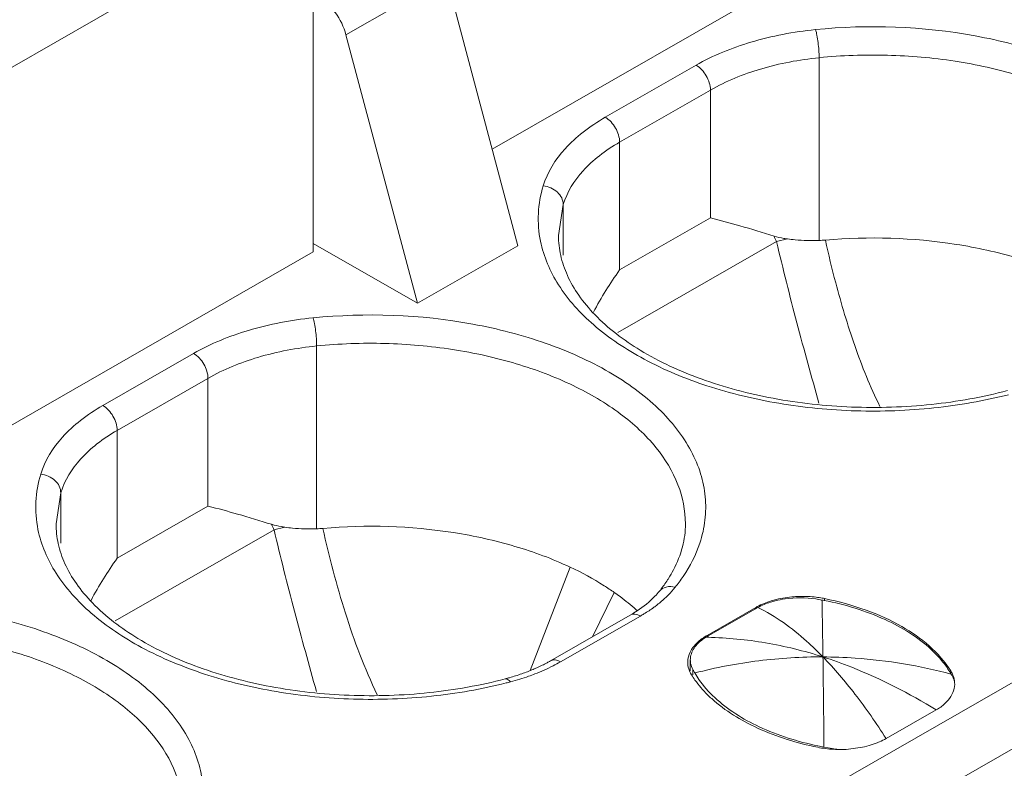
# Model space of a CAD drawing. Header units: centimetres. Extents: x -24.5 to 49.7, y -16.6 to 18.4.
# Tile 49 of 248: x -15.229 to -14.888, y -10.466 to -10.207. Entities that reach past the tile are written whole.
import ezdxf

# ---------------------------------------------------------------- set-up
doc = ezdxf.new("R2010")
doc.units = ezdxf.units.CM
doc.header["$MEASUREMENT"] = 0
doc.layers.add('layer 1', color=7, linetype='Continuous')

msp = doc.modelspace()

# ---------------------------------------------------------------- linework, layer by layer
at = {"layer": 'layer 1', "color": 1, "lineweight": 0}
msp.add_open_spline([(24.98821, 18.39808), (24.98821, 18.39808), (24.98821, -16.60193), (24.98821, -16.60193), (24.98821, -16.60193), (-24.51772, -16.60193), (-24.51772, -16.60193), (-24.51772, -16.60193), (-24.51772, 18.39808), (-24.51772, 18.39808), (-24.51772, 18.39808), (24.98821, 18.39808), (24.98821, 18.39808)], degree=3, knots=[0, 0, 0, 0, 0.25, 0.25, 0.25, 0.5, 0.5, 0.5, 0.75, 0.75, 0.75, 1, 1, 1, 1], dxfattribs=at)
at = {"layer": 'layer 1', "color": 5, "lineweight": 0}
msp.add_open_spline([(-23.26688, 17.18067), (-23.26688, 17.18067), (-23.26688, -15.60944), (-23.26688, -15.60944), (-23.26688, -15.60944), (23.98644, -15.60944), (23.98644, -15.60944)], degree=3, knots=[0, 0, 0, 0, 0.5, 0.5, 0.5, 1, 1, 1, 1], dxfattribs=at)
at = {"layer": 'layer 1', "lineweight": 9}
for points in [[(-15.1136, -11.88825), (-15.1136, -11.88825), (-7.7056, -7.63919), (-7.7056, -7.63919)], [(-7.69027, -7.64798), (-7.69027, -7.64798), (-15.09828, -11.89705), (-15.09828, -11.89705)], [(-15.01708, -11.94361), (-15.01708, -11.94361), (-7.61107, -7.6957), (-7.61107, -7.6957)], [(-7.57273, -7.75186), (-7.57273, -7.75186), (-14.96955, -11.9945), (-14.96955, -11.9945)], [(-14.93426, -12.08187), (-14.93426, -12.08187), (-7.53905, -7.84015), (-7.53905, -7.84015)], [(-14.9151, -12.1313), (-14.9151, -12.1313), (-7.52411, -7.89201), (-7.52411, -7.89201)], [(-15.2065, -10.62087), (-15.2065, -10.62087), (-13.46242, -9.62051), (-13.46242, -9.62051)], [(-13.45249, -9.63772), (-13.45249, -9.63772), (-15.19656, -10.63809), (-15.19656, -10.63809)], [(-15.28232, -10.21825), (-15.28232, -10.21825), (-15.14816, -10.1413), (-15.14816, -10.1413)], [(-15.31552, -10.23536), (-15.31552, -10.23536), (-15.18136, -10.15841), (-15.18136, -10.15841)], [(-13.25869, -10.16534), (-13.25869, -10.16534), (-15.36054, -11.37091), (-15.36054, -11.37091)], [(-15.127, -10.16366), (-15.127, -10.16366), (-15.26115, -10.24061), (-15.26115, -10.24061)], [(-15.127, -10.28742), (-15.127, -10.28742), (-15.127, -10.16366), (-15.127, -10.16366)], [(-15.06508, -10.2519), (-15.06508, -10.2519), (-14.95309, -10.18767), (-14.95309, -10.18767)], [(-15.08094, -10.19232), (-15.08094, -10.19232), (-15.11572, -10.21227), (-15.11572, -10.21227)], [(-15.05619, -10.28528), (-15.05619, -10.28528), (-15.08094, -10.19232), (-15.08094, -10.19232)], [(-15.11572, -10.21227), (-15.11572, -10.21227), (-15.09097, -10.30523), (-15.09097, -10.30523)], [(-14.95194, -10.28348), (-14.95194, -10.28348), (-14.95194, -10.22023), (-14.95194, -10.22023)], [(-15.02594, -10.24085), (-15.02594, -10.24085), (-14.99452, -10.22283), (-14.99452, -10.22283)], [(-14.98954, -10.23144), (-14.98954, -10.23144), (-15.02097, -10.24946), (-15.02097, -10.24946)], [(-14.98954, -10.27565), (-14.98954, -10.27565), (-14.98954, -10.23144), (-14.98954, -10.23144)], [(-15.02097, -10.24946), (-15.02097, -10.24946), (-15.02097, -10.29368), (-15.02097, -10.29368)], [(-15.0405, -10.27103), (-15.0405, -10.27103), (-15.04213, -10.28177), (-15.04213, -10.28177)], [(-15.0405, -10.27103), (-15.0405, -10.27103), (-15.0405, -10.28853), (-15.0405, -10.28853)], [(-15.02097, -10.29368), (-15.02097, -10.29368), (-14.98954, -10.27565), (-14.98954, -10.27565)], [(-15.127, -10.28457), (-15.127, -10.28457), (-15.09097, -10.30523), (-15.09097, -10.30523)], [(-14.96671, -10.28388), (-14.96671, -10.28388), (-15.02163, -10.31538), (-15.02163, -10.31538)], [(-14.96753, -10.28194), (-14.96727, -10.2826), (-14.967, -10.28324), (-14.96671, -10.28388)], [(-14.96289, -10.28295), (-14.96289, -10.28295), (-14.96671, -10.28388), (-14.96671, -10.28388)], [(-14.95194, -10.28348), (-14.95122, -10.28345), (-14.95049, -10.28341), (-14.94977, -10.28335)], [(-15.23899, -10.35165), (-15.23899, -10.35165), (-15.127, -10.28742), (-15.127, -10.28742)], [(-15.09097, -10.30523), (-15.09097, -10.30523), (-15.05619, -10.28528), (-15.05619, -10.28528)], [(-15.02097, -10.29368), (-15.02432, -10.29834), (-15.02734, -10.30321), (-15.03003, -10.30828)], [(-15.19985, -10.3406), (-15.19985, -10.3406), (-15.16842, -10.32258), (-15.16842, -10.32258)], [(-15.12585, -10.38323), (-15.12585, -10.38323), (-15.12585, -10.31999), (-15.12585, -10.31999)], [(-15.16345, -10.33119), (-15.16345, -10.33119), (-15.19488, -10.34921), (-15.19488, -10.34921)], [(-15.16345, -10.37541), (-15.16345, -10.37541), (-15.16345, -10.33119), (-15.16345, -10.33119)], [(-15.19488, -10.34921), (-15.19488, -10.34921), (-15.19488, -10.39343), (-15.19488, -10.39343)], [(-15.21441, -10.37078), (-15.21441, -10.37078), (-15.21604, -10.38152), (-15.21604, -10.38152)], [(-15.21441, -10.38828), (-15.21441, -10.38828), (-15.21441, -10.37078), (-15.21441, -10.37078)], [(-15.19488, -10.39343), (-15.19488, -10.39343), (-15.16345, -10.37541), (-15.16345, -10.37541)], [(-15.14057, -10.3836), (-15.14057, -10.3836), (-15.19555, -10.41513), (-15.19555, -10.41513)], [(-15.14144, -10.3817), (-15.14118, -10.38234), (-15.1409, -10.38299), (-15.14062, -10.38363)], [(-15.1368, -10.3827), (-15.1368, -10.3827), (-15.14062, -10.38363), (-15.14062, -10.38363)], [(-15.12585, -10.38323), (-15.12513, -10.38321), (-15.12441, -10.38316), (-15.12368, -10.3831)], [(-15.19488, -10.39343), (-15.19822, -10.39809), (-15.20125, -10.40296), (-15.20393, -10.40803)], [(-15.03815, -10.39649), (-15.03815, -10.39649), (-15.05191, -10.43226), (-15.05191, -10.43226)], [(-15.00722, -10.40486), (-15.00632, -10.40374), (-15.00548, -10.40259), (-15.00469, -10.4014)], [(-15.03041, -10.42063), (-15.03041, -10.42063), (-15.02282, -10.40528), (-15.02282, -10.40528)], [(-14.953, -10.40691), (-14.95481, -10.40669), (-14.95664, -10.40661), (-14.95846, -10.40664)], [(-14.95095, -10.40789), (-14.95167, -10.40775), (-14.95239, -10.40763), (-14.95311, -10.40752)], [(-14.95085, -10.40723), (-14.95156, -10.40711), (-14.95228, -10.407), (-14.953, -10.40691)], [(-14.95002, -10.4074), (-14.95029, -10.40734), (-14.95057, -10.40728), (-14.95085, -10.40723)], [(-14.95002, -10.4074), (-14.95002, -10.4074), (-14.95002, -10.40789), (-14.95002, -10.40789)], [(-14.97383, -10.41047), (-14.97383, -10.41047), (-14.99072, -10.42016), (-14.99072, -10.42016)], [(-14.99034, -10.42032), (-14.99034, -10.42032), (-14.97392, -10.4109), (-14.97392, -10.4109)], [(-14.97316, -10.41047), (-14.97342, -10.41062), (-14.97368, -10.41076), (-14.97394, -10.41091)], [(-14.97384, -10.41047), (-14.97384, -10.41047), (-14.97392, -10.4109), (-14.97392, -10.4109)], [(-14.97333, -10.41019), (-14.9735, -10.41028), (-14.97367, -10.41038), (-14.97383, -10.41047)], [(-14.95083, -10.41331), (-14.95087, -10.4115), (-14.9509, -10.40969), (-14.95095, -10.40789)], [(-14.95017, -10.40804), (-14.95043, -10.40799), (-14.95069, -10.40794), (-14.95095, -10.40789)], [(-15.04495, -10.42896), (-15.04495, -10.42896), (-15.01729, -10.41309), (-15.01729, -10.41309)], [(-15.01379, -10.41344), (-15.01379, -10.41344), (-15.04145, -10.42931), (-15.04145, -10.42931)], [(-15.01729, -10.41309), (-15.01647, -10.41263), (-15.01567, -10.41214), (-15.01489, -10.41163)], [(-15.01483, -10.41166), (-15.01497, -10.41153), (-15.01513, -10.41139), (-15.01528, -10.41125)], [(-14.9506, -10.42758), (-14.95066, -10.42283), (-14.95074, -10.41806), (-14.95083, -10.41331)], [(-14.99072, -10.42016), (-14.99094, -10.42028), (-14.99116, -10.42041), (-14.99137, -10.42054)], [(-14.99034, -10.42031), (-14.9906, -10.42047), (-14.99086, -10.42062), (-14.99111, -10.42078)], [(-14.99038, -10.42079), (-14.99062, -10.42078), (-14.99086, -10.42078), (-14.99111, -10.42078)], [(-14.99072, -10.42016), (-14.99072, -10.42016), (-14.99072, -10.42078), (-14.99072, -10.42078)], [(-14.99034, -10.42078), (-14.99034, -10.42078), (-14.99034, -10.42032), (-14.99034, -10.42032)], [(-14.99648, -10.428), (-14.9965, -10.4282), (-14.99651, -10.42841), (-14.99651, -10.42862)], [(-15.04402, -10.43069), (-15.04315, -10.43025), (-15.04229, -10.42979), (-15.04145, -10.42931)], [(-14.99734, -10.42841), (-14.99739, -10.42874), (-14.99741, -10.42908), (-14.99741, -10.42942)], [(-14.99651, -10.43241), (-14.99651, -10.43241), (-14.99651, -10.42862), (-14.99651, -10.42862)], [(-14.99651, -10.42862), (-14.99651, -10.4288), (-14.9965, -10.42898), (-14.99648, -10.42915)], [(-15.06058, -10.43518), (-15.06008, -10.43505), (-15.05959, -10.43491), (-15.0591, -10.43478)], [(-15.0591, -10.43478), (-15.05767, -10.43437), (-15.05625, -10.43392), (-15.05485, -10.43343)], [(-15.0587, -10.43619), (-15.0566, -10.43564), (-15.05453, -10.43501), (-15.05248, -10.4343)], [(-14.99679, -10.43245), (-14.99664, -10.43282), (-14.99646, -10.43318), (-14.99626, -10.43352)], [(-14.99626, -10.43352), (-14.9962, -10.43362), (-14.99615, -10.43372), (-14.99608, -10.43382)], [(-14.99565, -10.43382), (-14.99565, -10.43382), (-14.99565, -10.43192), (-14.99565, -10.43192)], [(-14.99565, -10.43192), (-14.99558, -10.43206), (-14.99551, -10.43219), (-14.99543, -10.43233)], [(-14.99543, -10.43233), (-14.99536, -10.43246), (-14.99528, -10.43259), (-14.99521, -10.43273)], [(-14.99521, -10.43273), (-14.99513, -10.43287), (-14.99505, -10.433), (-14.99497, -10.43314)], [(-14.90623, -10.43354), (-14.90638, -10.43328), (-14.90652, -10.43303), (-14.90668, -10.43278)], [(-14.90636, -10.43354), (-14.90636, -10.43354), (-14.90636, -10.43243), (-14.90636, -10.43243)], [(-14.906, -10.43395), (-14.90607, -10.43382), (-14.90615, -10.43368), (-14.90623, -10.43354)], [(-14.90555, -10.4348), (-14.9057, -10.43452), (-14.90584, -10.43423), (-14.906, -10.43395)], [(-14.90532, -10.43476), (-14.90523, -10.4351), (-14.90517, -10.43545), (-14.90512, -10.43581)], [(-14.79657, -10.43168), (-14.79657, -10.43168), (-14.89594, -10.48868), (-14.89594, -10.48868)], [(-15.06026, -10.4366), (-15.05974, -10.43647), (-15.05922, -10.43633), (-15.0587, -10.43619)], [(-14.99055, -10.44067), (-14.99008, -10.44113), (-14.98961, -10.44158), (-14.98911, -10.44203)], [(-14.91141, -10.44591), (-14.91141, -10.44591), (-14.92872, -10.45585), (-14.92872, -10.45585)], [(-14.95243, -10.45886), (-14.95063, -10.45923), (-14.94879, -10.45946), (-14.94695, -10.45956)], [(-14.95235, -10.45838), (-14.95165, -10.45852), (-14.95095, -10.45866), (-14.95025, -10.45879)], [(-14.95025, -10.45879), (-14.95025, -10.45879), (-14.94881, -10.45907), (-14.94881, -10.45907)], [(-14.94881, -10.45907), (-14.94881, -10.45907), (-14.94809, -10.4592), (-14.94809, -10.4592)], [(-14.94695, -10.45956), (-14.94604, -10.45961), (-14.94512, -10.45963), (-14.9442, -10.45961)], [(-14.9455, -10.45959), (-14.9455, -10.45959), (-14.94417, -10.45965), (-14.94417, -10.45965)]]:
    msp.add_open_spline(points, degree=3, dxfattribs=at)
for points, knots in [([(-15.12506, -10.19934), (-15.1228, -10.20063), (-15.1209, -10.20254), (-15.11936, -10.20469), (-15.11769, -10.20699), (-15.11644, -10.20956), (-15.11572, -10.21227)], [0, 0, 0, 0, 0.5, 0.5, 0.5, 1, 1, 1, 1]), ([(-14.8193, -10.28842), (-14.81844, -10.28584), (-14.81784, -10.28317), (-14.81752, -10.28046), (-14.81721, -10.2778), (-14.81718, -10.2751), (-14.81743, -10.27244), (-14.81769, -10.26974), (-14.81823, -10.26706), (-14.81903, -10.26447), (-14.81986, -10.26177), (-14.82096, -10.25915), (-14.82228, -10.25666), (-14.82518, -10.25121), (-14.82911, -10.24631), (-14.83358, -10.24201), (-14.8387, -10.23706), (-14.84451, -10.23289), (-14.85065, -10.22932), (-14.85759, -10.22529), (-14.86495, -10.22202), (-14.87251, -10.21935), (-14.88078, -10.21644), (-14.88927, -10.21426), (-14.8979, -10.21268), (-14.9161, -10.20933), (-14.93486, -10.20868), (-14.95323, -10.21051)], [0, 0, 0, 0, 0.111111, 0.111111, 0.111111, 0.222222, 0.222222, 0.222222, 0.333333, 0.333333, 0.333333, 0.444444, 0.444444, 0.444444, 0.555556, 0.555556, 0.555556, 0.666667, 0.666667, 0.666667, 0.777778, 0.777778, 0.777778, 0.888889, 0.888889, 0.888889, 1, 1, 1, 1]), ([(-14.95323, -10.21051), (-14.96077, -10.21127), (-14.96825, -10.21268), (-14.97553, -10.21485), (-14.98213, -10.21682), (-14.98856, -10.21942), (-14.99452, -10.22283)], [0, 0, 0, 0, 0.5, 0.5, 0.5, 1, 1, 1, 1]), ([(-14.95194, -10.22023), (-14.95194, -10.21848), (-14.95207, -10.21673), (-14.9523, -10.215), (-14.9524, -10.21415), (-14.95253, -10.2133), (-14.95269, -10.21247), (-14.95281, -10.2118), (-14.95295, -10.21114), (-14.95315, -10.2105)], [0, 0, 0, 0, 0.333333, 0.333333, 0.333333, 0.666667, 0.666667, 0.666667, 1, 1, 1, 1]), ([(-14.95194, -10.22023), (-14.95881, -10.22092), (-14.96562, -10.2222), (-14.97225, -10.22417), (-14.97826, -10.22596), (-14.98412, -10.22833), (-14.98954, -10.23144)], [0, 0, 0, 0, 0.5, 0.5, 0.5, 1, 1, 1, 1]), ([(-14.82429, -10.28177), (-14.82429, -10.27719), (-14.82521, -10.27257), (-14.82687, -10.26827), (-14.82866, -10.26359), (-14.83132, -10.25928), (-14.83448, -10.25539), (-14.83804, -10.25101), (-14.84223, -10.24716), (-14.84676, -10.24378), (-14.85186, -10.23996), (-14.85738, -10.23672), (-14.86313, -10.23395), (-14.86947, -10.2309), (-14.87608, -10.22841), (-14.88282, -10.22639), (-14.89005, -10.22423), (-14.89743, -10.22261), (-14.90489, -10.22145), (-14.91263, -10.22025), (-14.92046, -10.21957), (-14.9283, -10.21937), (-14.93619, -10.21916), (-14.9441, -10.21944), (-14.95194, -10.22023)], [0, 0, 0, 0, 0.125, 0.125, 0.125, 0.25, 0.25, 0.25, 0.375, 0.375, 0.375, 0.5, 0.5, 0.5, 0.625, 0.625, 0.625, 0.75, 0.75, 0.75, 0.875, 0.875, 0.875, 1, 1, 1, 1]), ([(-14.98954, -10.23144), (-14.98954, -10.22973), (-14.99013, -10.22804), (-14.991, -10.22653), (-14.99188, -10.22502), (-14.99304, -10.22367), (-14.99452, -10.22283)], [0, 0, 0, 0, 0.5, 0.5, 0.5, 1, 1, 1, 1]), ([(-15.02594, -10.24085), (-15.02862, -10.24239), (-15.03121, -10.2441), (-15.03364, -10.24601), (-15.03586, -10.24775), (-15.03797, -10.24965), (-15.03988, -10.25177), (-15.04322, -10.25547), (-15.04598, -10.25983), (-15.04743, -10.26458)], [0, 0, 0, 0, 0.333333, 0.333333, 0.333333, 0.666667, 0.666667, 0.666667, 1, 1, 1, 1]), ([(-15.02594, -10.24085), (-15.02447, -10.24171), (-15.0233, -10.24305), (-15.02243, -10.24456), (-15.02155, -10.24607), (-15.02097, -10.24776), (-15.02097, -10.24946)], [0, 0, 0, 0, 0.5, 0.5, 0.5, 1, 1, 1, 1]), ([(-15.02097, -10.24946), (-15.02341, -10.25086), (-15.02576, -10.25241), (-15.02797, -10.25414), (-15.03, -10.25572), (-15.0319, -10.25746), (-15.03364, -10.25938), (-15.03668, -10.26275), (-15.0392, -10.26672), (-15.0405, -10.27103)], [0, 0, 0, 0, 0.333333, 0.333333, 0.333333, 0.666667, 0.666667, 0.666667, 1, 1, 1, 1]), ([(-15.04743, -10.26458), (-15.04837, -10.26767), (-15.04895, -10.27089), (-15.0491, -10.27413), (-15.04927, -10.27735), (-15.04901, -10.28059), (-15.04837, -10.28373)], [0, 0, 0, 0, 0.5, 0.5, 0.5, 1, 1, 1, 1]), ([(-15.04743, -10.26458), (-15.04565, -10.26476), (-15.04386, -10.26553), (-15.04253, -10.26676), (-15.04191, -10.26733), (-15.04139, -10.26801), (-15.04103, -10.26877), (-15.0407, -10.26948), (-15.0405, -10.27026), (-15.0405, -10.27103)], [0, 0, 0, 0, 0.333333, 0.333333, 0.333333, 0.666667, 0.666667, 0.666667, 1, 1, 1, 1]), ([(-14.96753, -10.28194), (-14.97147, -10.28075), (-14.97541, -10.27955), (-14.97936, -10.27841), (-14.98274, -10.27743), (-14.98613, -10.2765), (-14.98954, -10.27565)], [0, 0, 0, 0, 0.5, 0.5, 0.5, 1, 1, 1, 1]), ([(-15.04837, -10.28373), (-15.04728, -10.28907), (-15.04506, -10.2942), (-15.04213, -10.29883), (-15.03881, -10.30405), (-15.03461, -10.30864), (-15.02995, -10.31268), (-15.02462, -10.3173), (-15.0187, -10.3212), (-15.01251, -10.32454), (-15.00556, -10.32828), (-14.99824, -10.3313), (-14.99074, -10.33376), (-14.98262, -10.33642), (-14.97429, -10.33841), (-14.96585, -10.33983), (-14.95704, -10.34131), (-14.94812, -10.34217), (-14.93919, -10.34243), (-14.93018, -10.3427), (-14.92116, -10.34237), (-14.9122, -10.34142), (-14.90348, -10.3405), (-14.89483, -10.33899), (-14.88634, -10.33684)], [0, 0, 0, 0, 0.125, 0.125, 0.125, 0.25, 0.25, 0.25, 0.375, 0.375, 0.375, 0.5, 0.5, 0.5, 0.625, 0.625, 0.625, 0.75, 0.75, 0.75, 0.875, 0.875, 0.875, 1, 1, 1, 1]), ([(-15.04213, -10.28177), (-15.04213, -10.28408), (-15.04187, -10.28639), (-15.04137, -10.28865), (-15.04084, -10.29103), (-15.04005, -10.29335), (-15.03904, -10.29557), (-15.03795, -10.29798), (-15.03662, -10.30028), (-15.03511, -10.30244), (-15.03345, -10.30482), (-15.03158, -10.30705), (-15.02956, -10.30914), (-15.02493, -10.31394), (-15.01954, -10.31798), (-15.01383, -10.32145), (-15.00717, -10.32549), (-15.00008, -10.32873), (-14.99278, -10.33138), (-14.98468, -10.33431), (-14.97632, -10.33651), (-14.96785, -10.3381), (-14.95888, -10.33977), (-14.94979, -10.34076), (-14.94068, -10.34111), (-14.93145, -10.34146), (-14.9222, -10.34117), (-14.91302, -10.3402), (-14.90413, -10.33926), (-14.8953, -10.3377), (-14.88667, -10.33543)], [0, 0, 0, 0, 0.1, 0.1, 0.1, 0.2, 0.2, 0.2, 0.3, 0.3, 0.3, 0.4, 0.4, 0.4, 0.5, 0.5, 0.5, 0.6, 0.6, 0.6, 0.7, 0.7, 0.7, 0.8, 0.8, 0.8, 0.9, 0.9, 0.9, 1, 1, 1, 1]), ([(-14.96289, -10.28295), (-14.9633, -10.2829), (-14.9637, -10.28283), (-14.9641, -10.28276), (-14.96526, -10.28255), (-14.9664, -10.28229), (-14.96753, -10.28194)], [0, 0, 0, 0, 0.5, 0.5, 0.5, 1, 1, 1, 1]), ([(-14.96666, -10.28387), (-14.96443, -10.29327), (-14.96209, -10.30265), (-14.95961, -10.312), (-14.95715, -10.32129), (-14.95456, -10.33056), (-14.95202, -10.33983)], [0, 0, 0, 0, 0.5, 0.5, 0.5, 1, 1, 1, 1]), ([(-14.96289, -10.28295), (-14.96202, -10.28308), (-14.96115, -10.28318), (-14.96027, -10.28326), (-14.95751, -10.28352), (-14.95472, -10.28359), (-14.95194, -10.28348)], [0, 0, 0, 0, 0.5, 0.5, 0.5, 1, 1, 1, 1]), ([(-14.86424, -10.29674), (-14.87038, -10.29386), (-14.87677, -10.29149), (-14.88329, -10.28957), (-14.89025, -10.28751), (-14.89735, -10.28595), (-14.90452, -10.28482), (-14.91945, -10.28248), (-14.93474, -10.28202), (-14.94977, -10.28335)], [0, 0, 0, 0, 0.333333, 0.333333, 0.333333, 0.666667, 0.666667, 0.666667, 1, 1, 1, 1]), ([(-14.94977, -10.28335), (-14.94869, -10.28829), (-14.9475, -10.29321), (-14.94619, -10.29809), (-14.94522, -10.30176), (-14.94418, -10.30541), (-14.94309, -10.30904), (-14.942, -10.31267), (-14.94084, -10.31629), (-14.9396, -10.31987), (-14.93836, -10.32345), (-14.93702, -10.327), (-14.93557, -10.3305), (-14.93413, -10.33401), (-14.93257, -10.33746), (-14.93094, -10.34088)], [0, 0, 0, 0, 0.2, 0.2, 0.2, 0.4, 0.4, 0.4, 0.6, 0.6, 0.6, 0.8, 0.8, 0.8, 1, 1, 1, 1]), ([(-14.99321, -10.38818), (-14.99235, -10.38559), (-14.99175, -10.38292), (-14.99143, -10.38022), (-14.99112, -10.37755), (-14.99109, -10.37485), (-14.99134, -10.37219), (-14.99159, -10.36948), (-14.99214, -10.36681), (-14.99294, -10.36421), (-14.99377, -10.36152), (-14.99488, -10.3589), (-14.9962, -10.35641), (-14.99908, -10.35095), (-15.00303, -10.34606), (-15.00748, -10.34176), (-15.01261, -10.33681), (-15.01842, -10.33264), (-15.02456, -10.32908), (-15.0315, -10.32505), (-15.03886, -10.32177), (-15.04643, -10.31911), (-15.05468, -10.31619), (-15.06319, -10.31401), (-15.07181, -10.31243), (-15.09001, -10.30908), (-15.10878, -10.30843), (-15.12715, -10.31027)], [0, 0, 0, 0, 0.111111, 0.111111, 0.111111, 0.222222, 0.222222, 0.222222, 0.333333, 0.333333, 0.333333, 0.444444, 0.444444, 0.444444, 0.555556, 0.555556, 0.555556, 0.666667, 0.666667, 0.666667, 0.777778, 0.777778, 0.777778, 0.888889, 0.888889, 0.888889, 1, 1, 1, 1]), ([(-15.12715, -10.31027), (-15.13468, -10.31102), (-15.14216, -10.31243), (-15.14944, -10.3146), (-15.15604, -10.31657), (-15.16247, -10.31916), (-15.16842, -10.32258)], [0, 0, 0, 0, 0.5, 0.5, 0.5, 1, 1, 1, 1]), ([(-15.12585, -10.31999), (-15.12585, -10.31824), (-15.12599, -10.31649), (-15.1262, -10.31475), (-15.12632, -10.3139), (-15.12644, -10.31306), (-15.1266, -10.31221), (-15.12672, -10.31155), (-15.12686, -10.3109), (-15.12706, -10.31025)], [0, 0, 0, 0, 0.333333, 0.333333, 0.333333, 0.666667, 0.666667, 0.666667, 1, 1, 1, 1]), ([(-14.9982, -10.38152), (-14.9982, -10.37694), (-14.99913, -10.37232), (-15.00078, -10.36802), (-15.00258, -10.36334), (-15.00523, -10.35903), (-15.00839, -10.35515), (-15.01195, -10.35076), (-15.01615, -10.34691), (-15.02067, -10.34353), (-15.02577, -10.3397), (-15.0313, -10.33647), (-15.03704, -10.3337), (-15.04338, -10.33065), (-15.04998, -10.32816), (-15.05673, -10.32614), (-15.06395, -10.32398), (-15.07134, -10.32235), (-15.07879, -10.3212), (-15.08654, -10.32001), (-15.09437, -10.31932), (-15.10221, -10.31912), (-15.1101, -10.31891), (-15.118, -10.3192), (-15.12585, -10.31999)], [0, 0, 0, 0, 0.125, 0.125, 0.125, 0.25, 0.25, 0.25, 0.375, 0.375, 0.375, 0.5, 0.5, 0.5, 0.625, 0.625, 0.625, 0.75, 0.75, 0.75, 0.875, 0.875, 0.875, 1, 1, 1, 1]), ([(-15.16345, -10.33119), (-15.16345, -10.32948), (-15.16404, -10.3278), (-15.16491, -10.32628), (-15.16578, -10.32477), (-15.16695, -10.32343), (-15.16842, -10.32258)], [0, 0, 0, 0, 0.5, 0.5, 0.5, 1, 1, 1, 1]), ([(-15.12585, -10.31999), (-15.13271, -10.32067), (-15.13953, -10.32195), (-15.14616, -10.32392), (-15.15218, -10.32571), (-15.15803, -10.32807), (-15.16345, -10.33119)], [0, 0, 0, 0, 0.5, 0.5, 0.5, 1, 1, 1, 1]), ([(-15.19985, -10.3406), (-15.20253, -10.34214), (-15.20512, -10.34386), (-15.20755, -10.34575), (-15.20978, -10.3475), (-15.21188, -10.3494), (-15.21379, -10.35152), (-15.21713, -10.35523), (-15.2199, -10.35959), (-15.22134, -10.36433)], [0, 0, 0, 0, 0.333333, 0.333333, 0.333333, 0.666667, 0.666667, 0.666667, 1, 1, 1, 1]), ([(-15.19985, -10.3406), (-15.19837, -10.34145), (-15.19721, -10.3428), (-15.19633, -10.34431), (-15.19546, -10.34582), (-15.19488, -10.3475), (-15.19488, -10.34921)], [0, 0, 0, 0, 0.5, 0.5, 0.5, 1, 1, 1, 1]), ([(-15.19488, -10.34921), (-15.19732, -10.35061), (-15.19967, -10.35216), (-15.20188, -10.35389), (-15.20391, -10.35548), (-15.20581, -10.35721), (-15.20755, -10.35913), (-15.21059, -10.3625), (-15.2131, -10.36647), (-15.21441, -10.37078)], [0, 0, 0, 0, 0.333333, 0.333333, 0.333333, 0.666667, 0.666667, 0.666667, 1, 1, 1, 1]), ([(-15.22134, -10.36433), (-15.22228, -10.36743), (-15.22285, -10.37064), (-15.22302, -10.37388), (-15.22318, -10.3771), (-15.22292, -10.38033), (-15.22229, -10.38348)], [0, 0, 0, 0, 0.5, 0.5, 0.5, 1, 1, 1, 1]), ([(-15.22134, -10.36433), (-15.21956, -10.36451), (-15.21777, -10.36528), (-15.21645, -10.36651), (-15.21582, -10.36708), (-15.2153, -10.36776), (-15.21494, -10.36852), (-15.21461, -10.36923), (-15.21441, -10.37001), (-15.21441, -10.37078)], [0, 0, 0, 0, 0.333333, 0.333333, 0.333333, 0.666667, 0.666667, 0.666667, 1, 1, 1, 1]), ([(-15.14144, -10.3817), (-15.14538, -10.3805), (-15.14932, -10.3793), (-15.15327, -10.37816), (-15.15665, -10.37719), (-15.16004, -10.37625), (-15.16345, -10.37541)], [0, 0, 0, 0, 0.5, 0.5, 0.5, 1, 1, 1, 1]), ([(-15.22229, -10.38348), (-15.2212, -10.38882), (-15.21897, -10.39395), (-15.21603, -10.39858), (-15.21272, -10.40381), (-15.20851, -10.40839), (-15.20386, -10.41243), (-15.19853, -10.41705), (-15.19262, -10.42095), (-15.18641, -10.42429), (-15.17946, -10.42803), (-15.17215, -10.43105), (-15.16466, -10.43351), (-15.15653, -10.43617), (-15.1482, -10.43817), (-15.13977, -10.43958), (-15.13095, -10.44107), (-15.12204, -10.44192), (-15.1131, -10.44219), (-15.1041, -10.44245), (-15.09507, -10.44212), (-15.08611, -10.44117), (-15.07739, -10.44025), (-15.06874, -10.43874), (-15.06026, -10.4366)], [0, 0, 0, 0, 0.125, 0.125, 0.125, 0.25, 0.25, 0.25, 0.375, 0.375, 0.375, 0.5, 0.5, 0.5, 0.625, 0.625, 0.625, 0.75, 0.75, 0.75, 0.875, 0.875, 0.875, 1, 1, 1, 1]), ([(-15.21604, -10.38152), (-15.21604, -10.38383), (-15.21578, -10.38614), (-15.21528, -10.38839), (-15.21475, -10.39078), (-15.21396, -10.3931), (-15.21295, -10.39532), (-15.21186, -10.39773), (-15.21053, -10.40002), (-15.20902, -10.4022), (-15.20736, -10.40457), (-15.20548, -10.40681), (-15.20347, -10.40889), (-15.19884, -10.41369), (-15.19345, -10.41773), (-15.18773, -10.4212), (-15.18109, -10.42524), (-15.174, -10.42848), (-15.16669, -10.43113), (-15.15859, -10.43406), (-15.15023, -10.43626), (-15.14176, -10.43785), (-15.13279, -10.43952), (-15.1237, -10.44051), (-15.11458, -10.44086), (-15.10536, -10.44121), (-15.09611, -10.44091), (-15.08693, -10.43995), (-15.07804, -10.43901), (-15.06921, -10.43745), (-15.06058, -10.43518)], [0, 0, 0, 0, 0.1, 0.1, 0.1, 0.2, 0.2, 0.2, 0.3, 0.3, 0.3, 0.4, 0.4, 0.4, 0.5, 0.5, 0.5, 0.6, 0.6, 0.6, 0.7, 0.7, 0.7, 0.8, 0.8, 0.8, 0.9, 0.9, 0.9, 1, 1, 1, 1]), ([(-15.1368, -10.3827), (-15.1372, -10.38265), (-15.13761, -10.38258), (-15.13801, -10.38251), (-15.13917, -10.3823), (-15.14031, -10.38204), (-15.14144, -10.3817)], [0, 0, 0, 0, 0.5, 0.5, 0.5, 1, 1, 1, 1]), ([(-15.14057, -10.3836), (-15.13835, -10.39301), (-15.13601, -10.4024), (-15.13353, -10.41175), (-15.13107, -10.42105), (-15.12847, -10.43032), (-15.12592, -10.4396)], [0, 0, 0, 0, 0.5, 0.5, 0.5, 1, 1, 1, 1]), ([(-15.1368, -10.3827), (-15.13593, -10.38283), (-15.13506, -10.38293), (-15.13419, -10.38301), (-15.13142, -10.38327), (-15.12863, -10.38334), (-15.12585, -10.38323)], [0, 0, 0, 0, 0.5, 0.5, 0.5, 1, 1, 1, 1]), ([(-15.03815, -10.39649), (-15.04429, -10.39361), (-15.05068, -10.39125), (-15.0572, -10.38932), (-15.06416, -10.38726), (-15.07125, -10.3857), (-15.07843, -10.38458), (-15.09337, -10.38223), (-15.10865, -10.38177), (-15.12368, -10.3831)], [0, 0, 0, 0, 0.333333, 0.333333, 0.333333, 0.666667, 0.666667, 0.666667, 1, 1, 1, 1]), ([(-15.12368, -10.3831), (-15.12261, -10.38804), (-15.12142, -10.39296), (-15.12012, -10.39785), (-15.11883, -10.40274), (-15.11741, -10.40759), (-15.11589, -10.41241), (-15.11436, -10.41723), (-15.11272, -10.42202), (-15.11089, -10.42673), (-15.10905, -10.43144), (-15.10703, -10.43608), (-15.10487, -10.44065)], [0, 0, 0, 0, 0.25, 0.25, 0.25, 0.5, 0.5, 0.5, 0.75, 0.75, 0.75, 1, 1, 1, 1]), ([(-15.00233, -10.39746), (-15.001, -10.39494), (-14.99994, -10.39226), (-14.99923, -10.38948), (-14.99855, -10.38688), (-14.9982, -10.3842), (-14.9982, -10.38152)], [0, 0, 0, 0, 0.5, 0.5, 0.5, 1, 1, 1, 1]), ([(-15.00173, -10.40349), (-15.00077, -10.40229), (-14.99986, -10.40106), (-14.999, -10.39979), (-14.99658, -10.39619), (-14.99457, -10.39228), (-14.99321, -10.38818)], [0, 0, 0, 0, 0.5, 0.5, 0.5, 1, 1, 1, 1]), ([(-15.02282, -10.40528), (-15.02398, -10.40447), (-15.02516, -10.40369), (-15.02636, -10.40293), (-15.03014, -10.40053), (-15.03409, -10.39839), (-15.03815, -10.39649)], [0, 0, 0, 0, 0.5, 0.5, 0.5, 1, 1, 1, 1]), ([(-15.00469, -10.4014), (-15.00447, -10.40108), (-15.00426, -10.40075), (-15.00405, -10.40042), (-15.00343, -10.39946), (-15.00287, -10.39846), (-15.00233, -10.39746)], [0, 0, 0, 0, 0.5, 0.5, 0.5, 1, 1, 1, 1]), ([(-15.00722, -10.40486), (-15.00665, -10.40414), (-15.00579, -10.40365), (-15.00488, -10.40341), (-15.00385, -10.40314), (-15.00275, -10.40322), (-15.00173, -10.40349)], [0, 0, 0, 0, 0.5, 0.5, 0.5, 1, 1, 1, 1]), ([(-15.00494, -10.40697), (-15.00464, -10.40669), (-15.00436, -10.40641), (-15.00407, -10.40612), (-15.00324, -10.40528), (-15.00246, -10.40441), (-15.00173, -10.40349)], [0, 0, 0, 0, 0.5, 0.5, 0.5, 1, 1, 1, 1]), ([(-15.02282, -10.40528), (-15.02215, -10.40575), (-15.02148, -10.40623), (-15.02082, -10.40672), (-15.01891, -10.40815), (-15.01705, -10.40966), (-15.01528, -10.41125)], [0, 0, 0, 0, 0.5, 0.5, 0.5, 1, 1, 1, 1]), ([(-15.00722, -10.40486), (-15.0077, -10.40546), (-15.00821, -10.40604), (-15.00874, -10.4066), (-15.01057, -10.40851), (-15.01268, -10.41018), (-15.01489, -10.41163)], [0, 0, 0, 0, 0.5, 0.5, 0.5, 1, 1, 1, 1]), ([(-15.00909, -10.4104), (-15.00872, -10.41013), (-15.00835, -10.40986), (-15.00798, -10.40957), (-15.00693, -10.40875), (-15.00591, -10.40789), (-15.00494, -10.40697)], [0, 0, 0, 0, 0.5, 0.5, 0.5, 1, 1, 1, 1]), ([(-14.96676, -10.40771), (-14.96736, -10.40786), (-14.96795, -10.40803), (-14.96854, -10.40821), (-14.97019, -10.40872), (-14.97181, -10.40937), (-14.97333, -10.41019)], [0, 0, 0, 0, 0.5, 0.5, 0.5, 1, 1, 1, 1]), ([(-14.95311, -10.40752), (-14.95661, -10.40701), (-14.9602, -10.407), (-14.96371, -10.40752), (-14.96486, -10.40768), (-14.96599, -10.40791), (-14.96711, -10.40819)], [0, 0, 0, 0, 0.5, 0.5, 0.5, 1, 1, 1, 1]), ([(-14.95846, -10.40664), (-14.95918, -10.40666), (-14.95989, -10.40669), (-14.9606, -10.40674), (-14.96267, -10.40689), (-14.96474, -10.40721), (-14.96676, -10.40771)], [0, 0, 0, 0, 0.5, 0.5, 0.5, 1, 1, 1, 1]), ([(-14.90636, -10.43243), (-14.91038, -10.42597), (-14.9166, -10.42092), (-14.92327, -10.41709), (-14.92727, -10.4148), (-14.93142, -10.41294), (-14.9357, -10.41139), (-14.94035, -10.40971), (-14.94516, -10.40839), (-14.95002, -10.4074)], [0, 0, 0, 0, 0.333333, 0.333333, 0.333333, 0.666667, 0.666667, 0.666667, 1, 1, 1, 1]), ([(-15.16712, -10.48793), (-15.16627, -10.48535), (-15.16566, -10.48267), (-15.16535, -10.47996), (-15.16504, -10.4773), (-15.165, -10.47461), (-15.16525, -10.47194), (-15.16551, -10.46924), (-15.16605, -10.46656), (-15.16685, -10.46397), (-15.16768, -10.46127), (-15.16878, -10.45866), (-15.1701, -10.45616), (-15.173, -10.4507), (-15.17694, -10.44581), (-15.18139, -10.44151), (-15.18652, -10.43656), (-15.19233, -10.4324), (-15.19847, -10.42883), (-15.20541, -10.42479), (-15.21277, -10.42152), (-15.22033, -10.41886), (-15.2286, -10.41595), (-15.2371, -10.41376), (-15.24572, -10.41217), (-15.26392, -10.40884), (-15.28269, -10.40818), (-15.30105, -10.41002)], [0, 0, 0, 0, 0.111111, 0.111111, 0.111111, 0.222222, 0.222222, 0.222222, 0.333333, 0.333333, 0.333333, 0.444444, 0.444444, 0.444444, 0.555556, 0.555556, 0.555556, 0.666667, 0.666667, 0.666667, 0.777778, 0.777778, 0.777778, 0.888889, 0.888889, 0.888889, 1, 1, 1, 1]), ([(-15.01379, -10.41344), (-15.01337, -10.4132), (-15.01296, -10.41295), (-15.01256, -10.41271), (-15.01137, -10.41198), (-15.01021, -10.41122), (-15.00909, -10.4104)], [0, 0, 0, 0, 0.5, 0.5, 0.5, 1, 1, 1, 1]), ([(-14.96711, -10.40819), (-14.96766, -10.40833), (-14.9682, -10.40849), (-14.96874, -10.40865), (-14.97026, -10.40912), (-14.97175, -10.40973), (-14.97316, -10.41047)], [0, 0, 0, 0, 0.5, 0.5, 0.5, 1, 1, 1, 1]), ([(-14.9506, -10.42758), (-14.95242, -10.42572), (-14.95429, -10.4239), (-14.95624, -10.42216), (-14.96136, -10.41758), (-14.96699, -10.41347), (-14.97316, -10.41047)], [0, 0, 0, 0, 0.5, 0.5, 0.5, 1, 1, 1, 1]), ([(-14.91313, -10.42503), (-14.91776, -10.42071), (-14.92328, -10.41735), (-14.92907, -10.41469), (-14.93581, -10.4116), (-14.94293, -10.40946), (-14.95017, -10.40804)], [0, 0, 0, 0, 0.5, 0.5, 0.5, 1, 1, 1, 1]), ([(-15.01379, -10.41344), (-15.01436, -10.4131), (-15.015, -10.41284), (-15.01568, -10.41279), (-15.01623, -10.41274), (-15.01681, -10.41283), (-15.01729, -10.41309)], [0, 0, 0, 0, 0.5, 0.5, 0.5, 1, 1, 1, 1]), ([(-15.17211, -10.48128), (-15.17211, -10.47669), (-15.17303, -10.47207), (-15.17469, -10.46777), (-15.17649, -10.46309), (-15.17915, -10.45878), (-15.18229, -10.4549), (-15.18586, -10.45051), (-15.19006, -10.44666), (-15.19458, -10.44328), (-15.19969, -10.43945), (-15.20521, -10.43622), (-15.21095, -10.43345), (-15.21729, -10.4304), (-15.22389, -10.42791), (-15.23063, -10.42589), (-15.23786, -10.42373), (-15.24525, -10.4221), (-15.25271, -10.42095), (-15.26046, -10.41976), (-15.26828, -10.41907), (-15.27612, -10.41886), (-15.28401, -10.41866), (-15.29192, -10.41895), (-15.29977, -10.41974)], [0, 0, 0, 0, 0.125, 0.125, 0.125, 0.25, 0.25, 0.25, 0.375, 0.375, 0.375, 0.5, 0.5, 0.5, 0.625, 0.625, 0.625, 0.75, 0.75, 0.75, 0.875, 0.875, 0.875, 1, 1, 1, 1]), ([(-14.99111, -10.42078), (-14.99255, -10.42166), (-14.99389, -10.42274), (-14.9949, -10.42413), (-14.99574, -10.42527), (-14.99635, -10.42661), (-14.99648, -10.428)], [0, 0, 0, 0, 0.5, 0.5, 0.5, 1, 1, 1, 1]), ([(-14.99137, -10.42054), (-14.99179, -10.42081), (-14.99221, -10.42108), (-14.99261, -10.42138), (-14.9937, -10.42219), (-14.99471, -10.42313), (-14.99553, -10.42421)], [0, 0, 0, 0, 0.5, 0.5, 0.5, 1, 1, 1, 1]), ([(-14.99038, -10.42079), (-14.98372, -10.42094), (-14.97706, -10.42159), (-14.97049, -10.42271), (-14.96375, -10.42386), (-14.95711, -10.4255), (-14.9506, -10.42758)], [0, 0, 0, 0, 0.5, 0.5, 0.5, 1, 1, 1, 1]), ([(-14.99553, -10.42421), (-14.99578, -10.42453), (-14.996, -10.42487), (-14.99621, -10.42523), (-14.99678, -10.4262), (-14.99719, -10.4273), (-14.99734, -10.42841)], [0, 0, 0, 0, 0.5, 0.5, 0.5, 1, 1, 1, 1]), ([(-14.99497, -10.43314), (-14.98768, -10.43128), (-14.98027, -10.42986), (-14.97279, -10.42893), (-14.96543, -10.428), (-14.95801, -10.42755), (-14.9506, -10.42758)], [0, 0, 0, 0, 0.5, 0.5, 0.5, 1, 1, 1, 1]), ([(-14.9506, -10.42758), (-14.9469, -10.4276), (-14.9432, -10.42774), (-14.93951, -10.42799), (-14.92828, -10.42877), (-14.9171, -10.43067), (-14.90623, -10.43354)], [0, 0, 0, 0, 0.5, 0.5, 0.5, 1, 1, 1, 1]), ([(-14.9506, -10.42758), (-14.94725, -10.42865), (-14.94393, -10.42985), (-14.94065, -10.43114), (-14.93049, -10.43516), (-14.92072, -10.44021), (-14.91141, -10.44591)], [0, 0, 0, 0, 0.5, 0.5, 0.5, 1, 1, 1, 1]), ([(-14.95025, -10.45879), (-14.95028, -10.45583), (-14.95031, -10.45287), (-14.95034, -10.44991), (-14.95042, -10.44247), (-14.9505, -10.43503), (-14.9506, -10.42758)], [0, 0, 0, 0, 0.5, 0.5, 0.5, 1, 1, 1, 1]), ([(-14.9506, -10.42758), (-14.94666, -10.43164), (-14.943, -10.43597), (-14.93953, -10.44044), (-14.93569, -10.44541), (-14.93211, -10.45057), (-14.92872, -10.45585)], [0, 0, 0, 0, 0.5, 0.5, 0.5, 1, 1, 1, 1]), ([(-14.90668, -10.43278), (-14.9071, -10.4321), (-14.90754, -10.43143), (-14.90801, -10.43077), (-14.90952, -10.42869), (-14.91125, -10.42678), (-14.91313, -10.42503)], [0, 0, 0, 0, 0.5, 0.5, 0.5, 1, 1, 1, 1]), ([(-15.04962, -10.43134), (-15.05003, -10.43153), (-15.05045, -10.43172), (-15.05087, -10.43189), (-15.05218, -10.43245), (-15.05351, -10.43296), (-15.05485, -10.43343)], [0, 0, 0, 0, 0.5, 0.5, 0.5, 1, 1, 1, 1]), ([(-15.05248, -10.4343), (-15.05175, -10.43403), (-15.051, -10.43376), (-15.05027, -10.43347), (-15.04814, -10.43265), (-15.04605, -10.43173), (-15.04402, -10.43069)], [0, 0, 0, 0, 0.5, 0.5, 0.5, 1, 1, 1, 1]), ([(-15.04495, -10.42896), (-15.04532, -10.42917), (-15.04569, -10.42938), (-15.04606, -10.42959), (-15.04722, -10.43021), (-15.04841, -10.4308), (-15.04962, -10.43134)], [0, 0, 0, 0, 0.5, 0.5, 0.5, 1, 1, 1, 1]), ([(-15.04495, -10.42896), (-15.04447, -10.42869), (-15.0439, -10.4286), (-15.04334, -10.42865), (-15.04267, -10.42871), (-15.04203, -10.42898), (-15.04145, -10.42931)], [0, 0, 0, 0, 0.5, 0.5, 0.5, 1, 1, 1, 1]), ([(-14.99741, -10.42942), (-14.99741, -10.43019), (-14.99729, -10.43096), (-14.99706, -10.4317), (-14.99698, -10.43196), (-14.99689, -10.43221), (-14.99679, -10.43245)], [0, 0, 0, 0, 0.5, 0.5, 0.5, 1, 1, 1, 1]), ([(-14.99648, -10.42915), (-14.99646, -10.42939), (-14.99644, -10.42962), (-14.99639, -10.42986), (-14.99625, -10.43058), (-14.99599, -10.43128), (-14.99565, -10.43192)], [0, 0, 0, 0, 0.5, 0.5, 0.5, 1, 1, 1, 1]), ([(-15.05879, -10.43622), (-15.05893, -10.43604), (-15.05908, -10.43587), (-15.05926, -10.4357), (-15.05963, -10.43537), (-15.06012, -10.43506), (-15.06058, -10.43518)], [0, 0, 0, 0, 0.5, 0.5, 0.5, 1, 1, 1, 1]), ([(-14.99608, -10.43382), (-14.99571, -10.43442), (-14.99532, -10.43501), (-14.99491, -10.43558), (-14.99361, -10.4374), (-14.99214, -10.43909), (-14.99055, -10.44067)], [0, 0, 0, 0, 0.5, 0.5, 0.5, 1, 1, 1, 1]), ([(-14.99497, -10.43314), (-14.99454, -10.43389), (-14.99407, -10.43463), (-14.99358, -10.43535), (-14.99199, -10.43765), (-14.99011, -10.43975), (-14.98807, -10.44165)], [0, 0, 0, 0, 0.5, 0.5, 0.5, 1, 1, 1, 1]), ([(-14.90636, -10.43243), (-14.90624, -10.43262), (-14.90613, -10.43281), (-14.90603, -10.433), (-14.90573, -10.43356), (-14.90548, -10.43415), (-14.90532, -10.43476)], [0, 0, 0, 0, 0.5, 0.5, 0.5, 1, 1, 1, 1]), ([(-14.90511, -10.43583), (-14.90513, -10.43576), (-14.90517, -10.43567), (-14.9052, -10.4356), (-14.90532, -10.43533), (-14.90542, -10.43506), (-14.90555, -10.4348)], [0, 0, 0, 0, 0.5, 0.5, 0.5, 1, 1, 1, 1]), ([(-14.90512, -10.43581), (-14.90492, -10.4367), (-14.90499, -10.43765), (-14.90521, -10.43856), (-14.90544, -10.43952), (-14.90583, -10.44042), (-14.90633, -10.44126), (-14.9069, -10.44218), (-14.9076, -10.44302), (-14.90839, -10.44375), (-14.90931, -10.4446), (-14.91033, -10.44531), (-14.91141, -10.44591)], [0, 0, 0, 0, 0.25, 0.25, 0.25, 0.5, 0.5, 0.5, 0.75, 0.75, 0.75, 1, 1, 1, 1]), ([(-14.98807, -10.44165), (-14.98358, -10.44583), (-14.97826, -10.44912), (-14.97267, -10.45174), (-14.96618, -10.45478), (-14.95932, -10.45692), (-14.95235, -10.45838)], [0, 0, 0, 0, 0.5, 0.5, 0.5, 1, 1, 1, 1]), ([(-14.98911, -10.44203), (-14.98445, -10.44625), (-14.97898, -10.44957), (-14.97323, -10.45221), (-14.96658, -10.45526), (-14.95956, -10.4574), (-14.95243, -10.45886)], [0, 0, 0, 0, 0.5, 0.5, 0.5, 1, 1, 1, 1]), ([(-14.93179, -10.4573), (-14.93272, -10.45767), (-14.93368, -10.45798), (-14.93464, -10.45826), (-14.93565, -10.45854), (-14.93668, -10.45877), (-14.93771, -10.45896), (-14.93877, -10.45915), (-14.93984, -10.4593), (-14.94092, -10.45942), (-14.94201, -10.45954), (-14.94311, -10.45963), (-14.9442, -10.45961)], [0, 0, 0, 0, 0.25, 0.25, 0.25, 0.5, 0.5, 0.5, 0.75, 0.75, 0.75, 1, 1, 1, 1]), ([(-14.93179, -10.4573), (-14.93151, -10.4572), (-14.93125, -10.45708), (-14.93098, -10.45696), (-14.93021, -10.45663), (-14.92945, -10.45626), (-14.92872, -10.45585)], [0, 0, 0, 0, 0.5, 0.5, 0.5, 1, 1, 1, 1]), ([(-14.94809, -10.4592), (-14.94766, -10.45928), (-14.94723, -10.45935), (-14.9468, -10.45942), (-14.94637, -10.45949), (-14.94593, -10.45956), (-14.9455, -10.45959)], [0, 0, 0, 0, 0.5, 0.5, 0.5, 1, 1, 1, 1])]:
    msp.add_open_spline(points, degree=3, knots=knots, dxfattribs=at)

doc.saveas('drawing.dxf')
